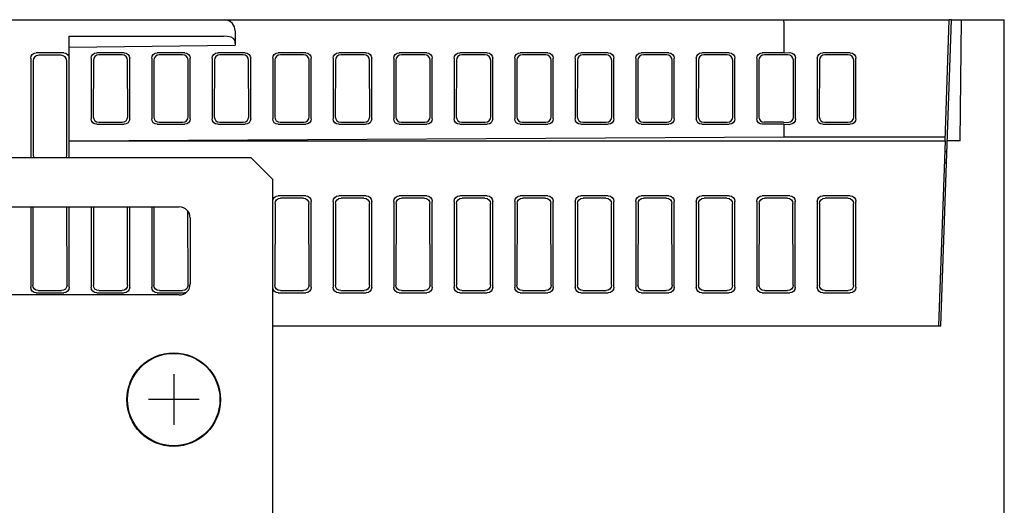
# Model space of a CAD drawing. Extents: x 58 to 816, y 33 to 569.
# Tile 22 of 22: x 694 to 783, y 525 to 569. Entities that reach past the tile are written whole.
import ezdxf

# ---------------------------------------------------------------- set-up
doc = ezdxf.new("R2010")
doc.units = 0
doc.header["$LTSCALE"] = 46.2
for name, color, linetype in [('ALL_AXIS', 7, 'CONTINUOUS'), ('ALL_CURVE', 7, 'CONTINUOUS'), ('ALL_FEATURES', 7, 'CONTINUOUS')]:
    doc.layers.add(name, color=color, linetype=linetype)

msp = doc.modelspace()

# ---------------------------------------------------------------- linework, layer by layer
at = {"layer": 'ALL_AXIS', "color": 7, "linetype": 'CONTINUOUS'}
for radius in [4.25, 4.2]:
    msp.add_circle((707.625, 534.5), radius, dxfattribs=at)
at = {"layer": 'ALL_CURVE', "color": 40, "linetype": 'CONTINUOUS'}
for p, q in [((707.625, 536.8), (707.625, 532.2)), ((709.925, 534.5), (705.325, 534.5))]:
    msp.add_line(p, q, dxfattribs=at)
at = {"layer": 'ALL_FEATURES', "color": 7, "linetype": 'CONTINUOUS'}
for p, q in [((603.125, 569), (778.125, 569)), ((763.078, 568.924), (763.049, 569)), ((777.354, 541.2), (778.325, 569)), ((777.741, 558.007), (778.125, 569)), ((778.325, 569), (778.125, 569)), ((778.325, 569), (783.125, 569)), ((779.125, 558), (779.221, 569)), ((783.125, 479), (783.125, 569)), ((698.125, 556.498), (698.125, 567.5)), ((698.125, 567.5), (712.159, 567.5)), ((713.206, 568), (713.206, 566.701)), ((763.125, 566), (763.125, 568)), ((698.125, 566.5), (713.206, 566.701)), ((713.159, 567.166), (713.206, 566.701)), ((697.627, 566), (695.123, 566)), ((697.398, 565.771), (695.352, 565.771)), ((703.127, 566), (700.623, 566)), ((702.937, 565.808), (700.829, 565.808)), ((708.627, 566), (706.123, 566)), ((708.437, 565.808), (706.318, 565.808)), ((714.127, 566), (711.623, 566)), ((713.937, 565.808), (711.818, 565.808)), ((719.627, 566), (717.123, 566)), ((719.437, 565.808), (717.318, 565.808)), ((725.127, 566), (722.623, 566)), ((724.937, 565.808), (722.818, 565.808)), ((730.627, 566), (728.123, 566)), ((730.437, 565.808), (728.318, 565.808)), ((736.127, 566), (733.623, 566)), ((735.937, 565.808), (733.818, 565.808)), ((741.627, 566), (739.123, 566)), ((741.437, 565.808), (739.318, 565.808)), ((747.127, 566), (744.623, 566)), ((746.937, 565.808), (744.818, 565.808)), ((752.627, 566), (750.123, 566)), ((752.437, 565.808), (750.318, 565.808)), ((758.127, 566), (755.623, 566)), ((757.937, 565.808), (755.818, 565.808)), ((763.125, 566), (761.123, 566)), ((762.884, 565.808), (761.318, 565.808)), ((763.125, 566), (763.634, 566.007)), ((769.127, 566), (766.623, 566)), ((768.937, 565.81), (766.813, 565.81)), ((694.625, 565.502), (694.625, 556.498)), ((694.853, 565.274), (694.84, 556.713)), ((697.91, 556.713), (697.897, 565.274)), ((700.125, 565.509), (700.125, 559.991)), ((700.326, 565.31), (700.318, 560.182)), ((703.444, 560.188), (703.436, 565.304)), ((703.625, 560.005), (703.625, 565.495)), ((705.625, 565.509), (705.625, 559.991)), ((705.819, 565.317), (705.811, 560.175)), ((708.944, 560.188), (708.936, 565.304)), ((709.125, 560.005), (709.125, 565.495)), ((711.125, 565.509), (711.125, 559.991)), ((711.319, 565.317), (711.311, 560.175)), ((714.444, 560.188), (714.436, 565.304)), ((714.625, 560.005), (714.625, 565.495)), ((716.625, 565.509), (716.625, 559.991)), ((716.819, 565.317), (716.811, 560.175)), ((719.944, 560.188), (719.936, 565.304)), ((720.125, 560.005), (720.125, 565.495)), ((722.125, 565.509), (722.125, 559.991)), ((722.319, 565.317), (722.311, 560.175)), ((725.444, 560.188), (725.436, 565.304)), ((725.625, 560.005), (725.625, 565.495)), ((727.625, 565.509), (727.625, 559.991)), ((727.819, 565.317), (727.811, 560.175)), ((730.944, 560.188), (730.936, 565.304)), ((731.125, 560.005), (731.125, 565.495)), ((733.125, 565.509), (733.125, 559.991)), ((733.319, 565.317), (733.311, 560.175)), ((736.444, 560.188), (736.436, 565.304)), ((736.625, 560.005), (736.625, 565.495)), ((738.625, 565.509), (738.625, 559.991)), ((738.819, 565.317), (738.811, 560.175)), ((741.944, 560.188), (741.936, 565.304)), ((742.125, 560.005), (742.125, 565.495)), ((744.125, 565.509), (744.125, 559.991)), ((744.319, 565.317), (744.311, 560.175)), ((747.444, 560.188), (747.436, 565.304)), ((747.625, 560.005), (747.625, 565.495)), ((749.625, 565.509), (749.625, 559.991)), ((749.819, 565.317), (749.811, 560.175)), ((752.944, 560.188), (752.936, 565.304)), ((753.125, 560.005), (753.125, 565.495)), ((755.125, 565.509), (755.125, 559.991)), ((755.319, 565.317), (755.311, 560.175)), ((758.444, 560.188), (758.436, 565.304)), ((758.625, 560.005), (758.625, 565.495)), ((760.625, 565.509), (760.625, 559.991)), ((760.819, 565.317), (760.811, 560.175)), ((763.957, 560.175), (763.949, 565.317)), ((764.138, 559.991), (764.138, 565.509)), ((766.125, 565.502), (766.125, 559.998)), ((766.314, 565.313), (766.306, 560.179)), ((769.444, 560.179), (769.436, 565.313)), ((769.625, 559.998), (769.625, 565.502)), ((700.623, 559.5), (703.127, 559.5)), ((700.809, 559.683), (700.838, 559.683)), ((700.838, 559.683), (702.947, 559.683)), ((706.123, 559.5), (708.627, 559.5)), ((706.308, 559.683), (708.447, 559.683)), ((711.623, 559.5), (714.127, 559.5)), ((711.808, 559.683), (713.947, 559.683)), ((717.123, 559.5), (719.627, 559.5)), ((717.308, 559.683), (719.447, 559.683)), ((722.623, 559.5), (725.127, 559.5)), ((722.808, 559.683), (724.947, 559.683)), ((728.123, 559.5), (730.627, 559.5)), ((728.308, 559.683), (730.447, 559.683)), ((733.623, 559.5), (736.127, 559.5)), ((733.808, 559.683), (735.947, 559.683)), ((739.123, 559.5), (741.627, 559.5)), ((739.308, 559.683), (741.447, 559.683)), ((744.623, 559.5), (747.127, 559.5)), ((744.808, 559.683), (746.947, 559.683)), ((750.123, 559.5), (752.627, 559.5)), ((750.308, 559.683), (752.447, 559.683)), ((755.623, 559.5), (758.127, 559.5)), ((755.808, 559.683), (757.947, 559.683)), ((763.125, 559.5), (761.123, 559.5)), ((763.044, 559.681), (763.453, 559.676)), ((763.125, 559.5), (763.634, 559.493)), ((763.125, 558.349), (763.125, 559.5)), ((766.623, 559.5), (769.127, 559.5)), ((766.804, 559.681), (768.946, 559.681)), ((698.125, 558), (763.125, 558.349)), ((698.125, 558), (777.741, 558)), ((763.125, 558.349), (777.753, 558.349)), ((777.741, 558), (777.154, 541.2)), ((779.125, 558), (777.941, 558)), ((777.906, 557), (777.706, 557)), ((625.625, 556.5), (714.625, 556.5)), ((716.625, 554.5), (714.625, 556.5)), ((777.871, 556), (777.671, 556)), ((716.625, 506.5), (716.625, 554.5)), ((716.833, 552.294), (716.822, 544.895)), ((719.627, 553), (717.123, 553)), ((719.418, 552.791), (717.332, 552.791)), ((719.928, 544.895), (719.917, 552.294)), ((720.125, 544.698), (720.125, 552.502)), ((722.125, 552.502), (722.125, 544.698)), ((722.333, 552.294), (722.322, 544.895)), ((725.127, 553), (722.623, 553)), ((724.918, 552.791), (722.832, 552.791)), ((725.428, 544.895), (725.417, 552.294)), ((725.625, 544.698), (725.625, 552.502)), ((727.625, 552.502), (727.625, 544.698)), ((727.833, 552.294), (727.822, 544.895)), ((730.627, 553), (728.123, 553)), ((730.418, 552.791), (728.332, 552.791)), ((730.928, 544.895), (730.917, 552.294)), ((731.125, 544.698), (731.125, 552.502)), ((733.125, 552.502), (733.125, 544.698)), ((733.333, 552.294), (733.322, 544.895)), ((736.127, 553), (733.623, 553)), ((735.918, 552.791), (733.832, 552.791)), ((736.428, 544.895), (736.417, 552.294)), ((736.625, 544.698), (736.625, 552.502)), ((738.625, 552.502), (738.625, 544.698)), ((738.833, 552.294), (738.822, 544.895)), ((741.627, 553), (739.123, 553)), ((741.418, 552.791), (739.332, 552.791)), ((741.928, 544.895), (741.917, 552.294)), ((742.125, 544.698), (742.125, 552.502)), ((744.125, 552.502), (744.125, 544.698)), ((744.333, 552.294), (744.322, 544.895)), ((747.127, 553), (744.623, 553)), ((746.918, 552.791), (744.832, 552.791)), ((747.428, 544.895), (747.417, 552.294)), ((747.625, 544.698), (747.625, 552.502)), ((749.625, 552.502), (749.625, 544.698)), ((749.833, 552.294), (749.822, 544.895)), ((752.627, 553), (750.123, 553)), ((752.418, 552.791), (750.332, 552.791)), ((752.928, 544.895), (752.917, 552.294)), ((753.125, 544.698), (753.125, 552.502)), ((755.125, 552.502), (755.125, 544.698)), ((755.333, 552.294), (755.322, 544.895)), ((758.127, 553), (755.623, 553)), ((757.918, 552.791), (755.832, 552.791)), ((758.428, 544.895), (758.417, 552.294)), ((758.625, 544.698), (758.625, 552.502)), ((760.625, 552.502), (760.625, 544.698)), ((760.833, 552.294), (760.822, 544.895)), ((763.627, 553), (761.123, 553)), ((763.418, 552.791), (761.332, 552.791)), ((763.928, 544.895), (763.917, 552.294)), ((764.125, 544.698), (764.125, 552.502)), ((766.125, 552.502), (766.125, 544.698)), ((766.333, 552.294), (766.322, 544.895)), ((769.127, 553), (766.623, 553)), ((768.918, 552.791), (766.832, 552.791)), ((769.428, 544.895), (769.417, 552.294)), ((769.625, 544.698), (769.625, 552.502)), ((684.625, 552), (708.125, 552)), ((694.625, 552), (694.625, 544.698)), ((694.833, 552), (694.822, 544.895)), ((697.928, 544.895), (697.917, 552)), ((698.125, 544.698), (698.125, 552)), ((700.125, 552), (700.125, 544.698)), ((700.333, 552), (700.322, 544.895)), ((703.428, 544.895), (703.417, 552)), ((703.625, 544.698), (703.625, 552)), ((705.625, 552), (705.625, 544.698)), ((705.833, 552), (705.822, 544.895)), ((708.928, 544.895), (708.918, 551.604)), ((709.125, 551), (709.125, 545)), ((695.123, 544.2), (697.627, 544.2)), ((695.319, 544.396), (697.431, 544.396)), ((700.623, 544.2), (703.127, 544.2)), ((700.819, 544.396), (702.931, 544.396)), ((706.123, 544.2), (708.627, 544.2)), ((706.319, 544.396), (708.431, 544.396)), ((708.745, 544.223), (708.627, 544.2)), ((708.928, 544.895), (708.891, 544.703)), ((717.123, 544.2), (719.627, 544.2)), ((717.319, 544.396), (719.431, 544.396)), ((722.623, 544.2), (725.127, 544.2)), ((722.819, 544.396), (724.931, 544.396)), ((728.123, 544.2), (730.627, 544.2)), ((728.319, 544.396), (730.431, 544.396)), ((733.623, 544.2), (736.127, 544.2)), ((733.819, 544.396), (735.931, 544.396)), ((739.123, 544.2), (741.627, 544.2)), ((739.319, 544.396), (741.431, 544.396)), ((744.623, 544.2), (747.127, 544.2)), ((744.819, 544.396), (746.931, 544.396)), ((750.123, 544.2), (752.627, 544.2)), ((750.319, 544.396), (752.431, 544.396)), ((755.623, 544.2), (758.127, 544.2)), ((755.819, 544.396), (757.931, 544.396)), ((761.123, 544.2), (763.627, 544.2)), ((761.319, 544.396), (763.431, 544.396)), ((766.623, 544.2), (769.127, 544.2)), ((766.819, 544.396), (768.931, 544.396)), ((708.125, 544), (684.625, 544)), ((716.625, 541.2), (777.354, 541.2))]:
    msp.add_line(p, q, dxfattribs=at)
for points in [[(713.206, 568), (713.141, 568.359), (712.978, 568.644), (712.754, 568.845), (712.499, 568.963), (712.236, 569)], [(763.125, 568), (763.119, 568.383), (763.103, 568.708), (763.078, 568.924)], [(713.159, 567.166), (713.067, 567.298), (712.84, 567.405), (712.518, 567.476), (712.159, 567.5)], [(694.625, 565.502), (694.663, 565.693), (694.771, 565.854), (694.932, 565.962), (695.123, 566)], [(695.352, 565.771), (695.16, 565.734), (694.999, 565.626), (694.891, 565.465), (694.853, 565.274)], [(697.897, 565.274), (697.859, 565.465), (697.751, 565.626), (697.59, 565.734), (697.398, 565.771)], [(697.627, 566), (697.818, 565.962), (697.979, 565.854), (698.087, 565.693), (698.125, 565.502)], [(700.125, 565.509), (700.162, 565.696), (700.268, 565.854), (700.429, 565.962), (700.623, 566)], [(700.829, 565.81), (700.629, 565.768), (700.47, 565.66), (700.363, 565.499), (700.326, 565.31)], [(703.436, 565.304), (703.398, 565.496), (703.289, 565.66), (703.128, 565.769), (702.937, 565.808)], [(703.127, 566), (703.317, 565.962), (703.479, 565.852), (703.587, 565.688), (703.625, 565.495)], [(705.625, 565.509), (705.662, 565.696), (705.768, 565.854), (705.929, 565.962), (706.123, 566)], [(706.318, 565.808), (706.124, 565.769), (705.962, 565.662), (705.856, 565.504), (705.819, 565.317)], [(708.936, 565.304), (708.898, 565.496), (708.789, 565.66), (708.628, 565.769), (708.437, 565.808)], [(708.627, 566), (708.817, 565.962), (708.979, 565.852), (709.087, 565.688), (709.125, 565.495)], [(711.125, 565.509), (711.162, 565.696), (711.268, 565.854), (711.429, 565.962), (711.623, 566)], [(711.818, 565.808), (711.624, 565.769), (711.462, 565.662), (711.356, 565.504), (711.319, 565.317)], [(714.436, 565.304), (714.398, 565.496), (714.289, 565.66), (714.128, 565.769), (713.937, 565.808)], [(714.127, 566), (714.317, 565.962), (714.479, 565.852), (714.587, 565.688), (714.625, 565.495)], [(716.625, 565.509), (716.662, 565.696), (716.768, 565.854), (716.929, 565.962), (717.123, 566)], [(717.318, 565.808), (717.124, 565.769), (716.962, 565.662), (716.856, 565.504), (716.819, 565.317)], [(719.936, 565.304), (719.898, 565.496), (719.789, 565.66), (719.628, 565.769), (719.437, 565.808)], [(719.627, 566), (719.817, 565.962), (719.979, 565.852), (720.087, 565.688), (720.125, 565.495)], [(722.125, 565.509), (722.162, 565.696), (722.268, 565.854), (722.429, 565.962), (722.623, 566)], [(722.818, 565.808), (722.624, 565.769), (722.462, 565.662), (722.356, 565.504), (722.319, 565.317)], [(725.436, 565.304), (725.398, 565.496), (725.289, 565.66), (725.128, 565.769), (724.937, 565.808)], [(725.127, 566), (725.317, 565.962), (725.479, 565.852), (725.587, 565.688), (725.625, 565.495)], [(727.625, 565.509), (727.662, 565.696), (727.768, 565.854), (727.929, 565.962), (728.123, 566)], [(728.318, 565.808), (728.124, 565.769), (727.962, 565.662), (727.856, 565.504), (727.819, 565.317)], [(730.936, 565.304), (730.898, 565.496), (730.789, 565.66), (730.628, 565.769), (730.437, 565.808)], [(730.627, 566), (730.817, 565.962), (730.979, 565.852), (731.087, 565.688), (731.125, 565.495)], [(733.125, 565.509), (733.162, 565.696), (733.268, 565.854), (733.429, 565.962), (733.623, 566)], [(733.818, 565.808), (733.624, 565.769), (733.462, 565.662), (733.356, 565.504), (733.319, 565.317)], [(736.436, 565.304), (736.398, 565.496), (736.289, 565.66), (736.128, 565.769), (735.937, 565.808)], [(736.127, 566), (736.317, 565.962), (736.479, 565.852), (736.587, 565.688), (736.625, 565.495)], [(738.625, 565.509), (738.662, 565.696), (738.768, 565.854), (738.929, 565.962), (739.123, 566)], [(739.318, 565.808), (739.124, 565.769), (738.962, 565.662), (738.856, 565.504), (738.819, 565.317)], [(741.936, 565.304), (741.898, 565.496), (741.789, 565.66), (741.628, 565.769), (741.437, 565.808)], [(741.627, 566), (741.817, 565.962), (741.979, 565.852), (742.087, 565.688), (742.125, 565.495)], [(744.125, 565.509), (744.162, 565.696), (744.268, 565.854), (744.429, 565.962), (744.623, 566)], [(744.818, 565.808), (744.624, 565.769), (744.462, 565.662), (744.356, 565.504), (744.319, 565.317)], [(747.436, 565.304), (747.398, 565.496), (747.289, 565.66), (747.128, 565.769), (746.937, 565.808)], [(747.127, 566), (747.317, 565.962), (747.479, 565.852), (747.587, 565.688), (747.625, 565.495)], [(749.625, 565.509), (749.662, 565.696), (749.768, 565.854), (749.929, 565.962), (750.123, 566)], [(750.318, 565.808), (750.124, 565.769), (749.962, 565.662), (749.856, 565.504), (749.819, 565.317)], [(752.936, 565.304), (752.898, 565.496), (752.789, 565.66), (752.628, 565.769), (752.437, 565.808)], [(752.627, 566), (752.817, 565.962), (752.979, 565.852), (753.087, 565.688), (753.125, 565.495)], [(755.125, 565.509), (755.162, 565.696), (755.268, 565.854), (755.429, 565.962), (755.623, 566)], [(755.818, 565.808), (755.624, 565.769), (755.462, 565.662), (755.356, 565.504), (755.319, 565.317)], [(758.436, 565.304), (758.398, 565.496), (758.289, 565.66), (758.128, 565.769), (757.937, 565.808)], [(758.127, 566), (758.317, 565.962), (758.479, 565.852), (758.587, 565.688), (758.625, 565.495)], [(760.625, 565.509), (760.662, 565.696), (760.768, 565.854), (760.929, 565.962), (761.123, 566)], [(761.318, 565.808), (761.124, 565.769), (760.962, 565.662), (760.856, 565.504), (760.819, 565.317)], [(763.444, 565.814), (763.036, 565.809), (762.884, 565.808)], [(763.949, 565.317), (763.91, 565.509), (763.801, 565.671), (763.637, 565.778), (763.444, 565.814)], [(763.634, 566.007), (763.827, 565.971), (763.99, 565.864), (764.1, 565.701), (764.138, 565.509)], [(766.125, 565.502), (766.163, 565.693), (766.271, 565.854), (766.432, 565.962), (766.623, 566)], [(766.813, 565.81), (766.622, 565.772), (766.46, 565.664), (766.352, 565.503), (766.314, 565.313)], [(769.436, 565.313), (769.398, 565.503), (769.29, 565.664), (769.128, 565.772), (768.937, 565.81)], [(769.127, 566), (769.318, 565.962), (769.479, 565.854), (769.587, 565.693), (769.625, 565.502)], [(700.623, 559.5), (700.429, 559.538), (700.268, 559.646), (700.162, 559.804), (700.125, 559.991)], [(700.318, 560.182), (700.355, 559.992), (700.461, 559.831), (700.62, 559.723), (700.809, 559.683)], [(702.947, 559.683), (703.136, 559.721), (703.298, 559.831), (703.406, 559.995), (703.444, 560.188)], [(703.625, 560.005), (703.587, 559.812), (703.479, 559.648), (703.317, 559.538), (703.127, 559.5)], [(706.123, 559.5), (705.929, 559.538), (705.768, 559.646), (705.662, 559.804), (705.625, 559.991)], [(705.811, 560.175), (705.848, 559.987), (705.953, 559.829), (706.114, 559.721), (706.308, 559.683)], [(708.447, 559.683), (708.636, 559.721), (708.798, 559.831), (708.906, 559.995), (708.944, 560.188)], [(709.125, 560.005), (709.087, 559.812), (708.979, 559.648), (708.817, 559.538), (708.627, 559.5)], [(711.623, 559.5), (711.429, 559.538), (711.268, 559.646), (711.162, 559.804), (711.125, 559.991)], [(711.311, 560.175), (711.348, 559.987), (711.453, 559.829), (711.614, 559.721), (711.808, 559.683)], [(713.947, 559.683), (714.136, 559.721), (714.298, 559.831), (714.406, 559.995), (714.444, 560.188)], [(714.625, 560.005), (714.587, 559.812), (714.479, 559.648), (714.317, 559.538), (714.127, 559.5)], [(717.123, 559.5), (716.929, 559.538), (716.768, 559.646), (716.662, 559.804), (716.625, 559.991)], [(716.811, 560.175), (716.848, 559.987), (716.953, 559.829), (717.114, 559.721), (717.308, 559.683)], [(719.447, 559.683), (719.636, 559.721), (719.798, 559.831), (719.906, 559.995), (719.944, 560.188)], [(720.125, 560.005), (720.087, 559.812), (719.979, 559.648), (719.817, 559.538), (719.627, 559.5)], [(722.623, 559.5), (722.429, 559.538), (722.268, 559.646), (722.162, 559.804), (722.125, 559.991)], [(722.311, 560.175), (722.348, 559.987), (722.453, 559.829), (722.614, 559.721), (722.808, 559.683)], [(724.947, 559.683), (725.136, 559.721), (725.298, 559.831), (725.406, 559.995), (725.444, 560.188)], [(725.625, 560.005), (725.587, 559.812), (725.479, 559.648), (725.317, 559.538), (725.127, 559.5)], [(728.123, 559.5), (727.929, 559.538), (727.768, 559.646), (727.662, 559.804), (727.625, 559.991)], [(727.811, 560.175), (727.848, 559.987), (727.953, 559.829), (728.114, 559.721), (728.308, 559.683)], [(730.447, 559.683), (730.636, 559.721), (730.798, 559.831), (730.906, 559.995), (730.944, 560.188)], [(731.125, 560.005), (731.087, 559.812), (730.979, 559.648), (730.817, 559.538), (730.627, 559.5)], [(733.623, 559.5), (733.429, 559.538), (733.268, 559.646), (733.162, 559.804), (733.125, 559.991)], [(733.311, 560.175), (733.348, 559.987), (733.453, 559.829), (733.614, 559.721), (733.808, 559.683)], [(735.947, 559.683), (736.136, 559.721), (736.298, 559.831), (736.406, 559.995), (736.444, 560.188)], [(736.625, 560.005), (736.587, 559.812), (736.479, 559.648), (736.317, 559.538), (736.127, 559.5)], [(739.123, 559.5), (738.929, 559.538), (738.768, 559.646), (738.662, 559.804), (738.625, 559.991)], [(738.811, 560.175), (738.848, 559.987), (738.953, 559.829), (739.114, 559.721), (739.308, 559.683)], [(741.447, 559.683), (741.636, 559.721), (741.798, 559.831), (741.906, 559.995), (741.944, 560.188)], [(742.125, 560.005), (742.087, 559.812), (741.979, 559.648), (741.817, 559.538), (741.627, 559.5)], [(744.623, 559.5), (744.429, 559.538), (744.268, 559.646), (744.162, 559.804), (744.125, 559.991)], [(744.311, 560.175), (744.348, 559.987), (744.453, 559.829), (744.614, 559.721), (744.808, 559.683)], [(746.947, 559.683), (747.136, 559.721), (747.298, 559.831), (747.406, 559.995), (747.444, 560.188)], [(747.625, 560.005), (747.587, 559.812), (747.479, 559.648), (747.317, 559.538), (747.127, 559.5)], [(750.123, 559.5), (749.929, 559.538), (749.768, 559.646), (749.662, 559.804), (749.625, 559.991)], [(749.811, 560.175), (749.848, 559.987), (749.953, 559.829), (750.114, 559.721), (750.308, 559.683)], [(752.447, 559.683), (752.636, 559.721), (752.798, 559.831), (752.906, 559.995), (752.944, 560.188)], [(753.125, 560.005), (753.087, 559.812), (752.979, 559.648), (752.817, 559.538), (752.627, 559.5)], [(755.623, 559.5), (755.429, 559.538), (755.268, 559.646), (755.162, 559.804), (755.125, 559.991)], [(755.311, 560.175), (755.348, 559.987), (755.453, 559.829), (755.614, 559.721), (755.808, 559.683)], [(757.947, 559.683), (758.136, 559.721), (758.298, 559.831), (758.406, 559.995), (758.444, 560.188)], [(758.625, 560.005), (758.587, 559.812), (758.479, 559.648), (758.317, 559.538), (758.127, 559.5)], [(761.123, 559.5), (760.929, 559.538), (760.768, 559.646), (760.662, 559.804), (760.625, 559.991)], [(760.811, 560.175), (760.848, 559.987), (760.953, 559.829), (761.114, 559.721), (761.308, 559.683)], [(763.044, 559.681), (762.892, 559.682), (761.308, 559.683)], [(763.453, 559.676), (763.646, 559.712), (763.809, 559.819), (763.919, 559.982), (763.957, 560.175)], [(764.138, 559.991), (764.1, 559.799), (763.99, 559.636), (763.827, 559.529), (763.634, 559.493)], [(766.623, 559.5), (766.432, 559.538), (766.271, 559.646), (766.163, 559.807), (766.125, 559.998)], [(766.306, 560.179), (766.344, 559.988), (766.452, 559.826), (766.613, 559.719), (766.804, 559.681)], [(768.946, 559.681), (769.137, 559.719), (769.298, 559.826), (769.406, 559.988), (769.444, 560.179)], [(769.625, 559.998), (769.587, 559.807), (769.479, 559.646), (769.318, 559.538), (769.127, 559.5)], [(694.84, 556.713), (694.877, 556.521), (694.892, 556.5)], [(697.858, 556.5), (697.873, 556.521), (697.91, 556.713)], [(716.625, 552.502), (716.663, 552.693), (716.771, 552.854), (716.932, 552.962), (717.123, 553)], [(716.833, 552.294), (716.871, 552.485), (716.979, 552.646), (717.141, 552.753), (717.332, 552.791)], [(719.418, 552.791), (719.609, 552.753), (719.771, 552.646), (719.879, 552.485), (719.917, 552.294)], [(719.627, 553), (719.818, 552.962), (719.979, 552.854), (720.087, 552.693), (720.125, 552.502)], [(722.125, 552.502), (722.163, 552.693), (722.271, 552.854), (722.432, 552.962), (722.623, 553)], [(722.333, 552.294), (722.371, 552.485), (722.479, 552.646), (722.641, 552.753), (722.832, 552.791)], [(724.918, 552.791), (725.109, 552.753), (725.271, 552.646), (725.379, 552.485), (725.417, 552.294)], [(725.127, 553), (725.318, 552.962), (725.479, 552.854), (725.587, 552.693), (725.625, 552.502)], [(727.625, 552.502), (727.663, 552.693), (727.771, 552.854), (727.932, 552.962), (728.123, 553)], [(727.833, 552.294), (727.871, 552.485), (727.979, 552.646), (728.141, 552.753), (728.332, 552.791)], [(730.418, 552.791), (730.609, 552.753), (730.771, 552.646), (730.879, 552.485), (730.917, 552.294)], [(730.627, 553), (730.818, 552.962), (730.979, 552.854), (731.087, 552.693), (731.125, 552.502)], [(733.125, 552.502), (733.163, 552.693), (733.271, 552.854), (733.432, 552.962), (733.623, 553)], [(733.333, 552.294), (733.371, 552.485), (733.479, 552.646), (733.641, 552.753), (733.832, 552.791)], [(735.918, 552.791), (736.109, 552.753), (736.271, 552.646), (736.379, 552.485), (736.417, 552.294)], [(736.127, 553), (736.318, 552.962), (736.479, 552.854), (736.587, 552.693), (736.625, 552.502)], [(738.625, 552.502), (738.663, 552.693), (738.771, 552.854), (738.932, 552.962), (739.123, 553)], [(738.833, 552.294), (738.871, 552.485), (738.979, 552.646), (739.141, 552.753), (739.332, 552.791)], [(741.418, 552.791), (741.609, 552.753), (741.771, 552.646), (741.879, 552.485), (741.917, 552.294)], [(741.627, 553), (741.818, 552.962), (741.979, 552.854), (742.087, 552.693), (742.125, 552.502)], [(744.125, 552.502), (744.163, 552.693), (744.271, 552.854), (744.432, 552.962), (744.623, 553)], [(744.333, 552.294), (744.371, 552.485), (744.479, 552.646), (744.641, 552.753), (744.832, 552.791)], [(746.918, 552.791), (747.109, 552.753), (747.271, 552.646), (747.379, 552.485), (747.417, 552.294)], [(747.127, 553), (747.318, 552.962), (747.479, 552.854), (747.587, 552.693), (747.625, 552.502)], [(749.625, 552.502), (749.663, 552.693), (749.771, 552.854), (749.932, 552.962), (750.123, 553)], [(749.833, 552.294), (749.871, 552.485), (749.979, 552.646), (750.141, 552.753), (750.332, 552.791)], [(752.418, 552.791), (752.609, 552.753), (752.771, 552.646), (752.879, 552.485), (752.917, 552.294)], [(752.627, 553), (752.818, 552.962), (752.979, 552.854), (753.087, 552.693), (753.125, 552.502)], [(755.125, 552.502), (755.163, 552.693), (755.271, 552.854), (755.432, 552.962), (755.623, 553)], [(755.333, 552.294), (755.371, 552.485), (755.479, 552.646), (755.641, 552.753), (755.832, 552.791)], [(757.918, 552.791), (758.109, 552.753), (758.271, 552.646), (758.379, 552.485), (758.417, 552.294)], [(758.127, 553), (758.318, 552.962), (758.479, 552.854), (758.587, 552.693), (758.625, 552.502)], [(760.625, 552.502), (760.663, 552.693), (760.771, 552.854), (760.932, 552.962), (761.123, 553)], [(760.833, 552.294), (760.871, 552.485), (760.979, 552.646), (761.141, 552.753), (761.332, 552.791)], [(763.418, 552.791), (763.609, 552.753), (763.771, 552.646), (763.879, 552.485), (763.917, 552.294)], [(763.627, 553), (763.818, 552.962), (763.979, 552.854), (764.087, 552.693), (764.125, 552.502)], [(766.125, 552.502), (766.163, 552.693), (766.271, 552.854), (766.432, 552.962), (766.623, 553)], [(766.333, 552.294), (766.371, 552.485), (766.479, 552.646), (766.641, 552.753), (766.832, 552.791)], [(768.918, 552.791), (769.109, 552.753), (769.271, 552.646), (769.379, 552.485), (769.417, 552.294)], [(769.127, 553), (769.318, 552.962), (769.479, 552.854), (769.587, 552.693), (769.625, 552.502)], [(695.123, 544.2), (694.932, 544.238), (694.771, 544.346), (694.663, 544.507), (694.625, 544.698)], [(695.319, 544.396), (695.128, 544.434), (694.967, 544.542), (694.859, 544.703), (694.822, 544.895)], [(697.928, 544.895), (697.891, 544.703), (697.783, 544.542), (697.622, 544.434), (697.431, 544.396)], [(698.125, 544.698), (698.087, 544.507), (697.979, 544.346), (697.818, 544.238), (697.627, 544.2)], [(700.623, 544.2), (700.432, 544.238), (700.271, 544.346), (700.163, 544.507), (700.125, 544.698)], [(700.819, 544.396), (700.628, 544.434), (700.467, 544.542), (700.359, 544.703), (700.322, 544.895)], [(703.428, 544.895), (703.391, 544.703), (703.283, 544.542), (703.122, 544.434), (702.931, 544.396)], [(703.625, 544.698), (703.587, 544.507), (703.479, 544.346), (703.318, 544.238), (703.127, 544.2)], [(706.123, 544.2), (705.932, 544.238), (705.771, 544.346), (705.663, 544.507), (705.625, 544.698)], [(706.319, 544.396), (706.128, 544.434), (705.967, 544.542), (705.859, 544.703), (705.822, 544.895)], [(708.891, 544.703), (708.783, 544.542), (708.622, 544.434), (708.431, 544.396)], [(717.123, 544.2), (716.932, 544.238), (716.771, 544.346), (716.663, 544.507), (716.625, 544.698)], [(717.319, 544.396), (717.128, 544.434), (716.967, 544.542), (716.859, 544.703), (716.822, 544.895)], [(719.928, 544.895), (719.891, 544.703), (719.783, 544.542), (719.622, 544.434), (719.431, 544.396)], [(720.125, 544.698), (720.087, 544.507), (719.979, 544.346), (719.818, 544.238), (719.627, 544.2)], [(722.623, 544.2), (722.432, 544.238), (722.271, 544.346), (722.163, 544.507), (722.125, 544.698)], [(722.819, 544.396), (722.628, 544.434), (722.467, 544.542), (722.359, 544.703), (722.322, 544.895)], [(725.428, 544.895), (725.391, 544.703), (725.283, 544.542), (725.122, 544.434), (724.931, 544.396)], [(725.625, 544.698), (725.587, 544.507), (725.479, 544.346), (725.318, 544.238), (725.127, 544.2)], [(728.123, 544.2), (727.932, 544.238), (727.771, 544.346), (727.663, 544.507), (727.625, 544.698)], [(728.319, 544.396), (728.128, 544.434), (727.967, 544.542), (727.859, 544.703), (727.822, 544.895)], [(730.928, 544.895), (730.891, 544.703), (730.783, 544.542), (730.622, 544.434), (730.431, 544.396)], [(731.125, 544.698), (731.087, 544.507), (730.979, 544.346), (730.818, 544.238), (730.627, 544.2)], [(733.623, 544.2), (733.432, 544.238), (733.271, 544.346), (733.163, 544.507), (733.125, 544.698)], [(733.819, 544.396), (733.628, 544.434), (733.467, 544.542), (733.359, 544.703), (733.322, 544.895)], [(736.428, 544.895), (736.391, 544.703), (736.283, 544.542), (736.122, 544.434), (735.931, 544.396)], [(736.625, 544.698), (736.587, 544.507), (736.479, 544.346), (736.318, 544.238), (736.127, 544.2)], [(739.123, 544.2), (738.932, 544.238), (738.771, 544.346), (738.663, 544.507), (738.625, 544.698)], [(739.319, 544.396), (739.128, 544.434), (738.967, 544.542), (738.859, 544.703), (738.822, 544.895)], [(741.928, 544.895), (741.891, 544.703), (741.783, 544.542), (741.622, 544.434), (741.431, 544.396)], [(742.125, 544.698), (742.087, 544.507), (741.979, 544.346), (741.818, 544.238), (741.627, 544.2)], [(744.623, 544.2), (744.432, 544.238), (744.271, 544.346), (744.163, 544.507), (744.125, 544.698)], [(744.819, 544.396), (744.628, 544.434), (744.467, 544.542), (744.359, 544.703), (744.322, 544.895)], [(747.428, 544.895), (747.391, 544.703), (747.283, 544.542), (747.122, 544.434), (746.931, 544.396)], [(747.625, 544.698), (747.587, 544.507), (747.479, 544.346), (747.318, 544.238), (747.127, 544.2)], [(750.123, 544.2), (749.932, 544.238), (749.771, 544.346), (749.663, 544.507), (749.625, 544.698)], [(750.319, 544.396), (750.128, 544.434), (749.967, 544.542), (749.859, 544.703), (749.822, 544.895)], [(752.928, 544.895), (752.891, 544.703), (752.783, 544.542), (752.622, 544.434), (752.431, 544.396)], [(753.125, 544.698), (753.087, 544.507), (752.979, 544.346), (752.818, 544.238), (752.627, 544.2)], [(755.623, 544.2), (755.432, 544.238), (755.271, 544.346), (755.163, 544.507), (755.125, 544.698)], [(755.819, 544.396), (755.628, 544.434), (755.467, 544.542), (755.359, 544.703), (755.322, 544.895)], [(758.428, 544.895), (758.391, 544.703), (758.283, 544.542), (758.122, 544.434), (757.931, 544.396)], [(758.625, 544.698), (758.587, 544.507), (758.479, 544.346), (758.318, 544.238), (758.127, 544.2)], [(761.123, 544.2), (760.932, 544.238), (760.771, 544.346), (760.663, 544.507), (760.625, 544.698)], [(761.319, 544.396), (761.128, 544.434), (760.967, 544.542), (760.859, 544.703), (760.822, 544.895)], [(763.928, 544.895), (763.891, 544.703), (763.783, 544.542), (763.622, 544.434), (763.431, 544.396)], [(764.125, 544.698), (764.087, 544.507), (763.979, 544.346), (763.818, 544.238), (763.627, 544.2)], [(766.623, 544.2), (766.432, 544.238), (766.271, 544.346), (766.163, 544.507), (766.125, 544.698)], [(766.819, 544.396), (766.628, 544.434), (766.467, 544.542), (766.359, 544.703), (766.322, 544.895)], [(769.428, 544.895), (769.391, 544.703), (769.283, 544.542), (769.122, 544.434), (768.931, 544.396)], [(769.625, 544.698), (769.587, 544.507), (769.479, 544.346), (769.318, 544.238), (769.127, 544.2)]]:
    msp.add_lwpolyline(points, dxfattribs=at)
for centre, start, end in [((708.125, 551), 0, 90), ((708.125, 545), 270, 360)]:
    msp.add_arc(centre, 1, start, end, dxfattribs=at)

doc.saveas('drawing.dxf')
